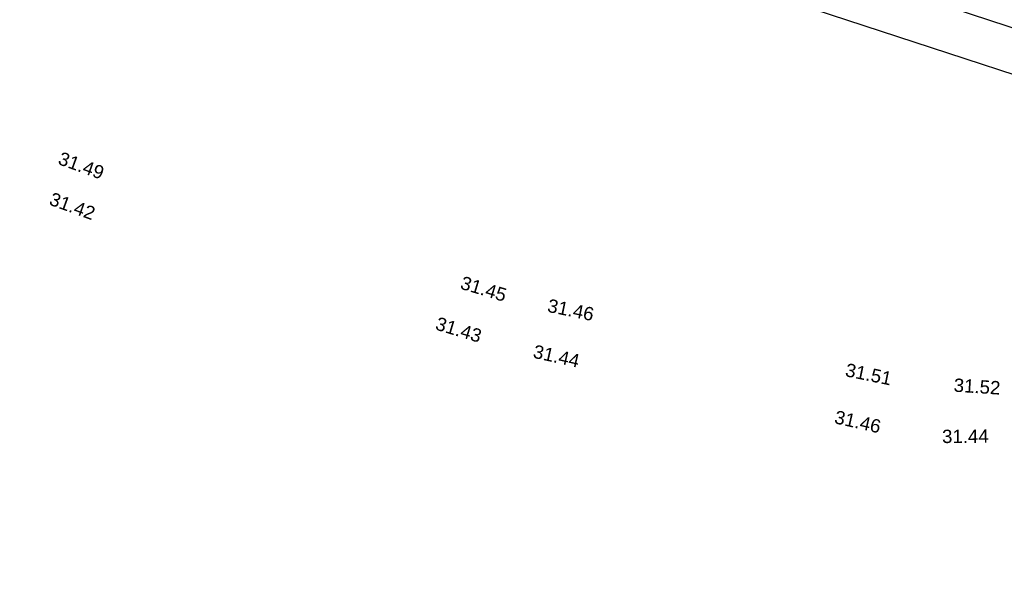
# Model space of a CAD drawing. Header units: metres. Extents: x -5203299 to 2078834, y 245743 to 5817682.
# Tile 22 of 256: x 366347 to 366374, y 5814053 to 5814069. Entities that reach past the tile are written whole.
import ezdxf

# ---------------------------------------------------------------- set-up
doc = ezdxf.new("R2010")
doc.units = ezdxf.units.M
doc.header["$LTSCALE"] = 0.5
for name, color, linetype, lineweight, true_color in [('01_CS-570-Pflanzung_Strauch', 7, 'Continuous', 9, 0xa3b35b), ('30 -34 Innenwände- 4 Türen_Fenster', 7, 'Continuous', 15, 0x9955ff), ('99.04_Ausf Ketziner Str-S-Markierung-Hilfslinien', 6, 'Continuous', 25, 0xff00ff)]:
    doc.layers.add(name, color=color, linetype=linetype, lineweight=lineweight, true_color=true_color)
doc.layers.add('99.02_Vermesserplan-Höhe SWP', color=7, linetype='Continuous', lineweight=18)
doc.layers.add('Keine', color=7, linetype='Continuous', lineweight=9)
doc.styles.add('Arial', font='arial.ttf')

# ---------------------------------------------------------------- blocks, each defined once
blk = doc.blocks.new('_25-01-10_187 KRA_CS_LP4_Außenanlagenplan (3D)')
at = {"layer": '01_CS-570-Pflanzung_Strauch', "lineweight": 9}
blk.add_open_spline([(366342.188, 5814094.749), (366342.188, 5814094.749), (366342.188, 5814094.748), (366341.18, 5814094.748), (366340.172, 5814094.748), (366337.334, 5814094.748), (366334.497, 5814094.748), (366334.497, 5814094.688), (366334.497, 5814094.628), (366327.722, 5814094.628), (366320.947, 5814094.628), (366332.127, 5814091.798), (366343.306, 5814088.967), (366363.214, 5814083.027), (366383.121, 5814077.087), (366392.075, 5814074.065), (366401.028, 5814071.043), (366401.077, 5814071.066), (366401.197, 5814071.058), (366401.242, 5814071.029), (366401.262, 5814071.103), (366401.436, 5814071.202), (366401.584, 5814071.161), (366401.683, 5814070.988), (366401.663, 5814070.914), (366401.73, 5814070.917), (366401.864, 5814070.82), (366401.883, 5814070.755), (366423.131, 5814063.583), (366444.38, 5814056.411), (366469.328, 5814048.306), (366494.275, 5814040.201), (366511.772, 5814034.486), (366529.269, 5814028.771), (366536.016, 5814026.579), (366542.762, 5814024.387), (366543.909, 5814024.027), (366547.451, 5814023.175), (366552.334, 5814022.693), (366557.237, 5814022.89), (366560.823, 5814023.534), (366561.989, 5814023.827), (366562.097, 5814024.538), (366562.672, 5814026.682), (366564.115, 5814029.365), (366566.145, 5814031.636), (366567.964, 5814032.908), (366568.596, 5814033.252), (366577.053, 5814039.361), (366588.011, 5814047.275), (366588.33, 5814047.652), (366588.437, 5814047.868), (366589.335, 5814049.708), (366590.234, 5814051.548), (366590.547, 5814052.203), (366590.86, 5814052.857), (366591.207, 5814053.602), (366591.554, 5814054.347), (366591.537, 5814054.346), (366591.519, 5814054.346), (366590.777, 5814054.346), (366590.035, 5814054.345), (366584.536, 5814049.284), (366574.442, 5814043.048), (366566.924, 5814041.125), (366561.371, 5814039.705), (366560.141, 5814038.987), (366556.047, 5814034.719), (366552.036, 5814030.538), (366550.863, 5814029.683), (366548.799, 5814029.209), (366546.724, 5814029.633), (366545.53, 5814030.459), (366542.363, 5814033.604), (366539.255, 5814036.689), (366538.584, 5814037.222), (366537.52, 5814037.723), (366536.368, 5814037.96), (366535.511, 5814037.936), (366530.553, 5814037.243), (366523.545, 5814036.262), (366515.289, 5814038.847), (366511.012, 5814042.373), (366509.564, 5814043.126), (366507.933, 5814043.204), (366505.218, 5814042.761), (366501.602, 5814043.299), (366500.192, 5814044.198), (366499.533, 5814044.601), (366498.58, 5814045.185), (366498.048, 5814045.431), (366490.414, 5814047.927), (366482.735, 5814050.439), (366481.965, 5814050.564), (366481.579, 5814050.566), (366478.113, 5814050.308), (366474.647, 5814050.049), (366457.571, 5814055.638), (366440.494, 5814061.226), (366439.185, 5814061.577), (366437.877, 5814061.927), (366430.977, 5814063.339), (366424.077, 5814064.752), (366404.184, 5814071.478), (366384.29, 5814078.204), (366367.443, 5814083.229), (366345.637, 5814089.734), (366345.039, 5814090.19), (366343.4, 5814092.811), (366342.188, 5814094.749)], degree=2, knots=[0, 0, 0, 0, 0, 0.000141, 0.000141, 0.000539, 0.000539, 0.000547, 0.000547, 0.001496, 0.001496, 0.003112, 0.003112, 0.006022, 0.006022, 0.007345, 0.007345, 0.007353, 0.00736, 0.00736, 0.007371, 0.007382, 0.007393, 0.007403, 0.007403, 0.007413, 0.007423, 0.007423, 0.010564, 0.010564, 0.014238, 0.014238, 0.016817, 0.016817, 0.01781, 0.01781, 0.017979, 0.018147, 0.018315, 0.018484, 0.018652, 0.018652, 0.018753, 0.018854, 0.018954, 0.019055, 0.019156, 0.019156, 0.020617, 0.021049, 0.021481, 0.021481, 0.025164, 0.025164, 0.02647, 0.02647, 0.027947, 0.027947, 0.027978, 0.027978, 0.029314, 0.029314, 0.042755, 0.056196, 0.073617, 0.078989, 0.08436, 0.098069, 0.103053, 0.108037, 0.113021, 0.118005, 0.122989, 0.135978, 0.140624, 0.145269, 0.149915, 0.154561, 0.159207, 0.176458, 0.19016, 0.203863, 0.217565, 0.231267, 0.244969, 0.258672, 0.272374, 0.272374, 0.278705, 0.281536, 0.284367, 0.292494, 0.29539, 0.298285, 0.298285, 0.324378, 0.324378, 0.459262, 0.459262, 0.469433, 0.469433, 0.522304, 0.522304, 0.679949, 0.679949, 0.81193, 0.850775, 0.889621, 1, 1, 1], dxfattribs=at)
blk = doc.blocks.new('_23-07-06_Massenplan_TB_Weiterführende Schule (3D)')
at = {"layer": '99.04_Ausf Ketziner Str-S-Markierung-Hilfslinien', "flags": 128}
blk.add_lwpolyline([(-96.148, -178.696), (-93.409, -170.122), (-198.515, -135.698), (-219.074, -128.965), (-233.941, -124.463), (-244.577, -121.656), (-260.83, -117.405), (-274.186, -113.912), (-276.075, -122.131), (-269.922, -123.74), (-259.607, -126.587), (-252.522, -128.724), (-244.533, -130.97), (-234.774, -133.573), (-224.622, -136.625), (-214.166, -140.043), (-205.993, -142.72), (-198.771, -145.085), (-175.916, -152.57), (-161.281, -157.364), (-126.689, -168.693), (-109.773, -174.233)], close=True, dxfattribs=at)
blk.add_lwpolyline([(-276.091, -120.897), (-268.975, -122.758), (-268.975, -122.758, -0.010899), (-254.295, -126.941), (-254.295, -126.941), (-254.295, -126.941, 0.010899), (-243.823, -129.926), (-243.823, -129.926), (-239.68, -131.009, -0.015174), (-222.408, -136.091), (-56.319, -190.488)], format="xyb", dxfattribs=at)
at = {"layer": '99.02_Vermesserplan-Höhe SWP', "color": 7, "char_height": 0.36, "line_spacing_factor": 0.251004, "style": 'Arial'}
for s, insert, attachment_point, rotation in [('31.49', (-243.252, -141.043), 3, 340.1515), ('31.42', (-243.492, -142.139), 3, 340.0335), ('31.45', (-232.402, -144.334), 3, 343.2991), ('31.46', (-231.287, -144.59), 1, 348.3957), ('31.43', (-233.074, -145.438), 3, 343.1314), ('31.44', (-231.668, -145.827), 1, 347.2624), ('31.51', (-222.024, -146.579), 3, 348.3957), ('31.52', (-219.741, -146.78), 2, 356.2705), ('31.46', (-222.316, -147.874), 3, 347.2624), ('31.44', (-220.699, -148.126), 1, 0.387)]:
    blk.add_mtext(s, dxfattribs=dict(at, insert=insert, attachment_point=attachment_point, rotation=rotation))

msp = doc.modelspace()

# ---------------------------------------------------------------- block references
at = {"layer": '30 -34 Innenwände- 4 Türen_Fenster', "color": 1}
msp.add_blockref('_25-01-10_187 KRA_CS_LP4_Außenanlagenplan (3D)', (0, 0), dxfattribs=at)

# ---------------------------------------------------------------- next in the draw order: block references
at = {"layer": 'Keine', "color": 1}
msp.add_blockref('_23-07-06_Massenplan_TB_Weiterführende Schule (3D)', (366592.803, 5814205.708), dxfattribs=at)

doc.saveas('drawing.dxf')
